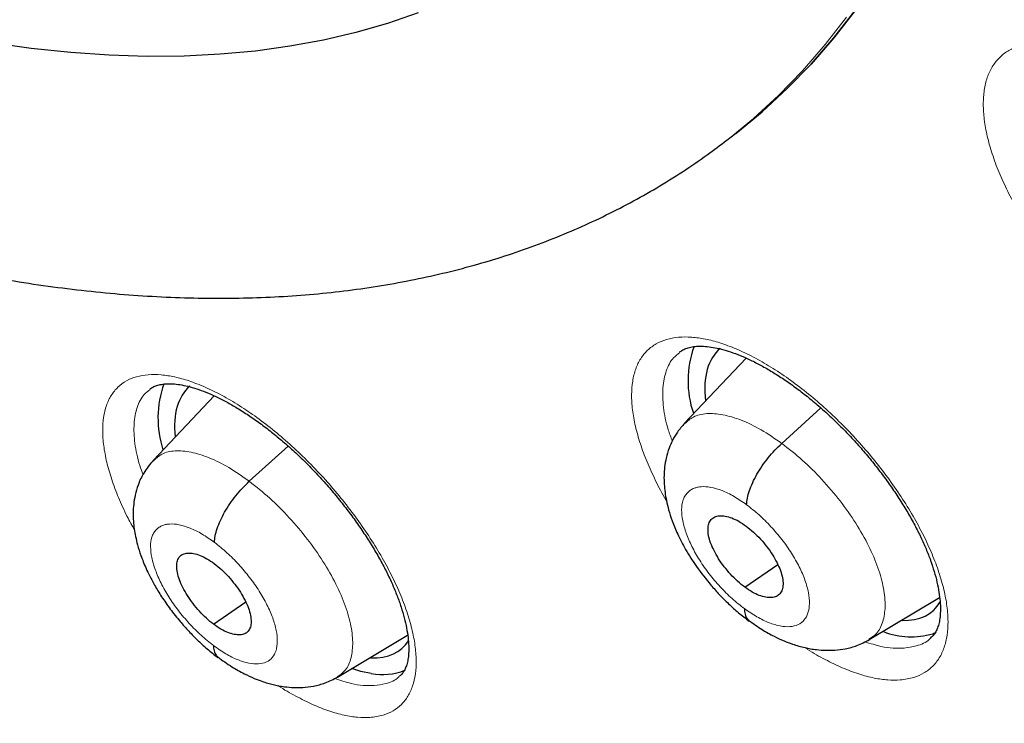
# Model space of a CAD drawing. Header units: millimetres. Extents: x 8 to 1465, y 12 to 1156.
# Tile 99 of 168: x 1213.57 to 1222.37, y 651.43 to 657.72. Entities that reach past the tile are written whole.
import ezdxf

# ---------------------------------------------------------------- set-up
doc = ezdxf.new("R2010")
doc.units = ezdxf.units.MM

msp = doc.modelspace()

# ---------------------------------------------------------------- linework, layer by layer
at = {"color": 7, "linetype": 'Continuous', "lineweight": 30}
for p, q in [((1219.8914, 656.6425), (1219.9681, 656.7016)), ((1220.063, 654.6945), (1219.5127, 654.1121)), ((1215.3067, 654.3569), (1214.7641, 653.7827)), ((1220.3814, 653.9328), (1220.7305, 654.2492)), ((1215.6206, 653.5936), (1215.9681, 653.9084)), ((1220.0516, 652.6471), (1220.3452, 652.8518)), ((1215.3016, 652.3164), (1215.5884, 652.5164)), ((1221.1633, 652.1789), (1221.7927, 652.5553)), ((1216.4088, 651.8446), (1217.0364, 652.2199)), ((1221.7514, 652.2395), (1221.7313, 652.2313))]:
    msp.add_line(p, q, dxfattribs=at)
at = {"color": 7, "linetype": 'Continuous', "lineweight": 30, "flags": 128}
for points in [[(1219.9681, 656.7016), (1219.9694, 656.7026), (1220.2055, 656.8955), (1220.4306, 657.1021), (1220.6444, 657.3221), (1220.8469, 657.5554), (1221.0379, 657.8018)], [(1221.0379, 657.8018), (1220.8469, 657.5554), (1220.6444, 657.3221), (1220.4306, 657.1021), (1220.2055, 656.8955), (1219.9694, 656.7026), (1219.9681, 656.7016)], [(1217.1301, 657.7798), (1216.8565, 657.6855), (1216.5741, 657.6041), (1216.2831, 657.5357), (1215.9837, 657.4803), (1215.6762, 657.4381), (1215.3607, 657.409), (1215.0374, 657.393), (1214.7067, 657.3902), (1214.3686, 657.4005), (1214.0235, 657.4239), (1213.6715, 657.4605), (1213.313, 657.5102), (1212.9481, 657.573), (1212.5771, 657.6488), (1212.2003, 657.7376)], [(1216.7099, 651.8767), (1216.6186, 651.8958), (1216.5381, 651.9201)]]:
    msp.add_lwpolyline(points, dxfattribs=at)
at = {"color": 252, "linetype": 'Continuous', "lineweight": 0, "flags": 128}
for points in [[(1217.1301, 657.7798), (1216.8565, 657.6855), (1216.5741, 657.6041), (1216.2831, 657.5357), (1215.9837, 657.4803), (1215.6762, 657.4381), (1215.3607, 657.409), (1215.0374, 657.393), (1214.7067, 657.3902), (1214.3686, 657.4005), (1214.0235, 657.4239), (1213.6715, 657.4605), (1213.313, 657.5102), (1212.9481, 657.573), (1212.5771, 657.6488), (1212.2003, 657.7376)], [(1220.9605, 657.7418), (1220.7695, 657.4954), (1220.567, 657.2622), (1220.3531, 657.0423), (1220.128, 656.8358), (1219.8921, 656.643)]]:
    msp.add_lwpolyline(points, dxfattribs=at)
at = {"color": 7, "linetype": 'Continuous', "lineweight": 30}
for centre, radius, start, end in [((1220.4372, 654.4917), 0.8942, 159.99254, 198.95492), ((1215.7171, 654.1574), 0.9131, 160.33099, 198.04501), ((1221.5402, 652.8964), 0.692, 248.99753, 286.02848), ((1216.8124, 652.4055), 0.5387, 259.02858, 291.76994)]:
    msp.add_arc(centre, radius, start, end, dxfattribs=at)
for centre, major_axis, ratio, start_param, end_param in [((1220.777, 653.6044), (-0.9427, 1.178), 0.454182, 0.006963, 0.62078), ((1216.0343, 653.2695), (-0.9398, 1.1784), 0.45508, 0.012422, 0.608826), ((1220.777, 653.6044), (-0.9427, 1.178), 0.454182, 2.766698, 3.318568), ((1216.0343, 653.2695), (-0.9398, 1.1784), 0.45508, 2.761493, 3.298469)]:
    msp.add_ellipse(centre, major_axis=major_axis, ratio=ratio, start_param=start_param, end_param=end_param, dxfattribs=at)
for points, knots in [([(1241.6175, 646.2376), (1241.6564, 646.2677), (1241.7325, 646.3267), (1241.8349, 646.4083), (1241.9207, 646.4778), (1241.99, 646.5348), (1242.0442, 646.58), (1242.0894, 646.618), (1242.136, 646.6575), (1242.1952, 646.7083), (1242.2673, 646.771), (1242.3456, 646.8403), (1242.4196, 646.907), (1242.4846, 646.9664), (1242.5458, 647.023), (1242.617, 647.0899), (1242.7001, 647.1694), (1242.7886, 647.2558), (1242.8676, 647.3346), (1242.9391, 647.4072), (1243.0097, 647.4801), (1243.0855, 647.5597), (1243.1617, 647.6413), (1243.2302, 647.7161), (1243.2873, 647.7794), (1243.3391, 647.8376), (1243.3947, 647.9011), (1243.4601, 647.9767), (1243.5398, 648.0708), (1243.627, 648.1761), (1243.7149, 648.285), (1243.8025, 648.3962), (1243.8948, 648.5163), (1243.9945, 648.6497), (1244.0918, 648.7841), (1244.1806, 648.9104), (1244.2607, 649.0273), (1244.3368, 649.1412), (1244.4162, 649.2629), (1244.4947, 649.3867), (1244.5722, 649.5122), (1244.6436, 649.6308), (1244.7101, 649.7443), (1244.7685, 649.8463), (1244.8197, 649.9375), (1244.8684, 650.0259), (1244.9189, 650.1194), (1244.975, 650.2252), (1245.0364, 650.3442), (1245.1011, 650.4728), (1245.1745, 650.6231), (1245.253, 650.7893), (1245.3347, 650.9693), (1245.4102, 651.1422), (1245.4777, 651.3027), (1245.5356, 651.4449), (1245.5862, 651.5729), (1245.6342, 651.6978), (1245.6844, 651.8321), (1245.7346, 651.9706), (1245.7846, 652.1133), (1245.8344, 652.2599), (1245.8869, 652.4201), (1245.9414, 652.593), (1245.9907, 652.7566), (1246.0325, 652.9007), (1246.0651, 653.0162), (1246.0923, 653.1155), (1246.116, 653.204), (1246.1428, 653.306), (1246.1753, 653.4336), (1246.2143, 653.5929), (1246.2552, 653.7676), (1246.2966, 653.9534), (1246.3374, 654.1466), (1246.3754, 654.3372), (1246.4105, 654.5234), (1246.4416, 654.6978), (1246.4693, 654.8619), (1246.4929, 655.0087), (1246.5125, 655.137), (1246.5289, 655.2485), (1246.5458, 655.368), (1246.5652, 655.5114), (1246.5881, 655.6927), (1246.6127, 655.9029), (1246.6405, 656.1652), (1246.669, 656.4725), (1246.6955, 656.8167), (1246.717, 657.1656), (1246.7309, 657.4624), (1246.7396, 657.7051), (1246.7449, 657.8925), (1246.7487, 658.0793), (1246.7511, 658.2581), (1246.7522, 658.4208), (1246.7523, 658.5609), (1246.7518, 658.6775), (1246.7511, 658.7704), (1246.7503, 658.8435), (1246.7494, 658.9116), (1246.7481, 658.99), (1246.7461, 659.0981), (1246.7428, 659.2396), (1246.7376, 659.4168), (1246.7304, 659.6155), (1246.7182, 659.8994), (1246.6989, 660.2556), (1246.6699, 660.6802), (1246.6363, 661.093), (1246.5976, 661.5029), (1246.5527, 661.925), (1246.499, 662.3751), (1246.434, 662.865), (1246.356, 663.396), (1246.2631, 663.9697), (1246.1755, 664.4639), (1246.1014, 664.8554), (1246.0493, 665.1211), (1246.0011, 665.3596), (1245.9573, 665.5701), (1245.918, 665.7551), (1245.8837, 665.9134), (1245.855, 666.0434), (1245.8326, 666.144), (1245.8129, 666.2314), (1245.7919, 666.3237), (1245.7646, 666.4426), (1245.7303, 666.5901), (1245.6885, 666.7667), (1245.6405, 666.9661), (1245.5854, 667.1903), (1245.5227, 667.4397), (1245.452, 667.7148), (1245.3737, 668.0117), (1245.2895, 668.3228), (1245.2013, 668.6404), (1245.1104, 668.9596), (1244.9428, 669.5343), (1244.6863, 670.3706), (1244.3216, 671.4766), (1243.9271, 672.5962), (1243.5031, 673.7287), (1243.0501, 674.8724), (1242.607, 675.9341), (1242.1863, 676.8993), (1241.8, 677.7549), (1241.4147, 678.5812), (1241.032, 679.3776), (1240.6535, 680.1436), (1240.2859, 680.8683), (1239.9307, 681.5524), (1239.5889, 682.1965), (1239.2557, 682.8118), (1238.9297, 683.4026), (1238.6012, 683.9871), (1238.259, 684.5855), (1237.894, 685.2122), (1237.4983, 685.8792), (1237.0701, 686.5869), (1236.6074, 687.336), (1236.1155, 688.1158), (1235.5934, 688.9255), (1235.0402, 689.7647), (1234.4847, 690.5883), (1233.9298, 691.3934), (1233.3785, 692.1771), (1232.8025, 692.9793), (1232.2059, 693.7929), (1231.5312, 694.6938), (1230.7809, 695.6716), (1229.9534, 696.7215), (1229.0936, 697.7834), (1228.2012, 698.8557), (1227.2761, 699.9362), (1226.3393, 700.9997), (1225.3917, 702.0454), (1224.4689, 703.0352), (1223.5729, 703.9705), (1222.7053, 704.8531), (1221.8318, 705.7192), (1221.1169, 706.4098), (1220.5725, 706.9258), (1220.2093, 707.2663), (1219.8705, 707.5805), (1219.5565, 707.8688), (1219.2676, 708.1317), (1219.0039, 708.3697), (1218.7545, 708.593), (1218.5227, 708.7991), (1218.3115, 708.9854), (1218.1353, 709.14), (1217.9941, 709.2633), (1217.8881, 709.3555), (1217.8169, 709.4173), (1217.7577, 709.4685), (1217.6883, 709.5285), (1217.5895, 709.6137), (1217.4652, 709.7205), (1217.3198, 709.8449), (1217.154, 709.986), (1216.9681, 710.1435), (1216.7611, 710.3177), (1216.5285, 710.5121), (1216.2695, 710.7268), (1215.9833, 710.9621), (1215.6793, 711.2097), (1215.3685, 711.4602), (1215.0621, 711.7047), (1214.7656, 711.9391), (1214.4047, 712.2215), (1213.9873, 712.544), (1213.5213, 712.8982), (1213.1212, 713.1977), (1212.7825, 713.448), (1212.5038, 713.6519), (1212.2523, 713.8342), (1212.0447, 713.9834), (1211.8768, 714.1032), (1211.7367, 714.2027), (1211.5978, 714.3008), (1211.4493, 714.4052), (1211.2826, 714.5218), (1211.0913, 714.6546), (1210.8708, 714.8066), (1210.6212, 714.9771), (1210.3473, 715.1622), (1210.0614, 715.3534), (1209.7006, 715.5918), (1209.2789, 715.8662), (1208.8028, 716.1699), (1208.3878, 716.4294), (1208.0321, 716.6481), (1207.7355, 716.828), (1207.4637, 716.9908), (1207.2578, 717.1126), (1207.1104, 717.1991), (1207.0139, 717.2555), (1206.9154, 717.3128), (1206.8489, 717.3513), (1206.813, 717.372)], [0, 0, 0, 0, 0.002052, 0.004014, 0.005893, 0.007516, 0.008532, 0.009341, 0.010265, 0.011423, 0.013108, 0.014936, 0.016573, 0.018011, 0.01928, 0.020687, 0.022912, 0.025129, 0.027009, 0.028616, 0.030343, 0.032261, 0.034338, 0.036195, 0.037573, 0.038789, 0.040257, 0.042018, 0.044071, 0.046798, 0.049274, 0.051499, 0.05432, 0.057339, 0.060405, 0.063207, 0.065614, 0.068007, 0.070542, 0.073398, 0.075867, 0.078458, 0.080815, 0.082894, 0.084729, 0.086388, 0.088264, 0.090389, 0.092766, 0.095385, 0.09803, 0.101622, 0.105085, 0.108417, 0.111498, 0.114171, 0.116404, 0.118642, 0.121114, 0.123822, 0.126242, 0.128885, 0.131754, 0.134847, 0.13809, 0.140388, 0.142394, 0.144109, 0.14554, 0.14697, 0.149371, 0.152099, 0.15511, 0.158234, 0.161454, 0.164768, 0.167685, 0.17062, 0.173292, 0.175655, 0.177711, 0.179458, 0.180995, 0.183425, 0.186291, 0.189594, 0.193333, 0.198564, 0.203836, 0.209111, 0.21439, 0.217156, 0.219923, 0.222691, 0.225389, 0.227763, 0.229793, 0.231477, 0.232816, 0.23381, 0.234636, 0.235756, 0.237192, 0.239291, 0.241831, 0.244771, 0.247748, 0.253855, 0.259749, 0.26543, 0.270901, 0.276535, 0.282582, 0.289044, 0.296108, 0.303609, 0.311545, 0.315302, 0.318706, 0.321746, 0.32442, 0.32673, 0.32878, 0.33042, 0.33165, 0.332581, 0.333723, 0.335131, 0.337061, 0.339269, 0.341756, 0.344521, 0.347629, 0.351027, 0.354715, 0.358589, 0.362471, 0.366357, 0.370246, 0.383394, 0.396583, 0.409813, 0.423086, 0.436404, 0.449736, 0.459915, 0.469731, 0.479185, 0.488278, 0.49701, 0.505381, 0.513037, 0.520366, 0.527367, 0.534041, 0.540541, 0.547341, 0.554472, 0.561936, 0.570111, 0.57865, 0.587552, 0.596816, 0.606443, 0.616432, 0.625262, 0.634356, 0.643714, 0.65332, 0.662971, 0.675588, 0.688185, 0.700759, 0.714208, 0.727633, 0.741034, 0.754412, 0.767769, 0.779651, 0.791517, 0.803367, 0.815201, 0.820392, 0.825248, 0.829764, 0.833941, 0.837777, 0.841273, 0.844429, 0.847681, 0.850469, 0.852793, 0.854654, 0.856051, 0.856983, 0.857467, 0.858384, 0.859722, 0.86136, 0.863281, 0.865443, 0.867878, 0.870587, 0.873569, 0.877, 0.880735, 0.884773, 0.888891, 0.892878, 0.896734, 0.90046, 0.90695, 0.912999, 0.918607, 0.922524, 0.92618, 0.929452, 0.932306, 0.934254, 0.93598, 0.93775, 0.93965, 0.941751, 0.944229, 0.947085, 0.95032, 0.953933, 0.957736, 0.961442, 0.967971, 0.97416, 0.980006, 0.984167, 0.988058, 0.991605, 0.994806, 0.996131, 0.997387, 0.998591, 1, 1, 1, 1]), ([(1198.5489, 709.9966), (1198.6382, 709.9449), (1198.8971, 709.7948), (1199.3269, 709.5401), (1199.8386, 709.2298), (1200.3516, 708.9113), (1200.8659, 708.5848), (1201.3813, 708.2502), (1201.8976, 707.9077), (1202.4147, 707.5574), (1202.9325, 707.1994), (1203.4509, 706.8337), (1203.9697, 706.4604), (1204.4887, 706.0797), (1205.008, 705.6916), (1205.5272, 705.2963), (1206.0462, 704.8938), (1206.5651, 704.4842), (1207.0835, 704.0676), (1207.6014, 703.6442), (1208.1186, 703.214), (1208.635, 702.7773), (1209.1505, 702.3339), (1209.6649, 701.8842), (1210.1781, 701.4281), (1210.69, 700.9659), (1211.2004, 700.4976), (1211.7093, 700.0234), (1212.2163, 699.5433), (1212.7216, 699.0575), (1213.2248, 698.5662), (1213.7259, 698.0694), (1214.2247, 697.5672), (1214.7212, 697.0599), (1215.2152, 696.5475), (1215.7065, 696.0302), (1216.1951, 695.508), (1216.6808, 694.9812), (1217.1634, 694.4498), (1217.643, 693.9141), (1218.1192, 693.3741), (1218.5921, 692.8299), (1219.0615, 692.2818), (1219.5273, 691.7298), (1219.9893, 691.1741), (1220.4474, 690.6149), (1220.9016, 690.0522), (1221.3517, 689.4863), (1221.7975, 688.9172), (1222.2391, 688.3451), (1222.6762, 687.7702), (1223.1087, 687.1927), (1223.5366, 686.6125), (1223.9597, 686.03), (1224.3779, 685.4453), (1224.7912, 684.8584), (1225.1993, 684.2696), (1225.6023, 683.679), (1226, 683.0868), (1226.3922, 682.4931), (1226.779, 681.8981), (1227.1601, 681.3019), (1227.5356, 680.7046), (1227.9052, 680.1065), (1228.269, 679.5077), (1228.6268, 678.9082), (1228.9785, 678.3084), (1229.3241, 677.7084), (1229.6634, 677.1082), (1229.9963, 676.5081), (1230.3229, 675.9082), (1230.6429, 675.3086), (1230.9564, 674.7096), (1231.2632, 674.1113), (1231.5633, 673.5137), (1231.8565, 672.9172), (1232.1429, 672.3218), (1232.4223, 671.7277), (1232.6947, 671.135), (1232.9599, 670.544), (1233.218, 669.9547), (1233.4689, 669.3673), (1233.7125, 668.7819), (1233.9487, 668.1988), (1234.1775, 667.6181), (1234.3989, 667.0398), (1234.6127, 666.4642), (1234.8189, 665.8915), (1235.0176, 665.3217), (1235.2085, 664.755), (1235.3917, 664.1916), (1235.5672, 663.6316), (1235.7349, 663.0751), (1235.8947, 662.5224), (1236.0466, 661.9735), (1236.1907, 661.4286), (1236.3267, 660.8878), (1236.4548, 660.3513), (1236.5749, 659.8192), (1236.687, 659.2916), (1236.791, 658.7688), (1236.887, 658.2507), (1236.9749, 657.7377), (1237.0546, 657.2297), (1237.1262, 656.727), (1237.1898, 656.2296), (1237.2451, 655.7377), (1237.2924, 655.2514), (1237.3314, 654.7708), (1237.3624, 654.2961), (1237.3852, 653.8274), (1237.3998, 653.3648), (1237.4063, 652.9084), (1237.4047, 652.4583), (1237.395, 652.0146), (1237.3771, 651.5775), (1237.3512, 651.1471), (1237.3172, 650.7234), (1237.2751, 650.3066), (1237.225, 649.8967), (1237.1669, 649.4938), (1237.1008, 649.0981), (1237.0267, 648.7096), (1236.9447, 648.3284), (1236.8547, 647.9545), (1236.7568, 647.5882), (1236.6511, 647.2293), (1236.5374, 646.8781), (1236.416, 646.5345), (1236.2867, 646.1987), (1236.1496, 645.8707), (1236.0047, 645.5506), (1235.8521, 645.2383), (1235.6917, 644.9341), (1235.5236, 644.638), (1235.3478, 644.3499), (1235.1643, 644.0701), (1234.9731, 643.7986), (1234.7743, 643.5354), (1234.5679, 643.2806), (1234.3538, 643.0343), (1234.1323, 642.7965), (1233.903, 642.5676), (1233.6818, 642.3603), (1233.5335, 642.2334), (1233.4669, 642.1765)], [0, 0, 0, 0, 0.0036913, 0.0107004, 0.0177102, 0.0247207, 0.0317319, 0.0387439, 0.0457565, 0.0527698, 0.0597838, 0.0667984, 0.0738136, 0.0808294, 0.0878457, 0.0948627, 0.1018801, 0.1088981, 0.1159165, 0.1229355, 0.1299548, 0.1369746, 0.1439949, 0.1510155, 0.1580365, 0.1650578, 0.1720795, 0.1791015, 0.1861238, 0.1931464, 0.2001693, 0.2071924, 0.2142158, 0.2212394, 0.2282632, 0.2352871, 0.2423113, 0.2493356, 0.2563601, 0.2633846, 0.2704093, 0.2774341, 0.284459, 0.2914839, 0.2985089, 0.3055339, 0.312559, 0.319584, 0.3266091, 0.3336341, 0.3406591, 0.347684, 0.3547089, 0.3617337, 0.3687584, 0.3757829, 0.3828074, 0.3898317, 0.3968558, 0.4038798, 0.4109036, 0.4179271, 0.4249505, 0.4319736, 0.4389965, 0.4460191, 0.4530414, 0.4600634, 0.4670851, 0.4741064, 0.4811274, 0.488148, 0.4951682, 0.502188, 0.5092073, 0.5162263, 0.5232447, 0.5302626, 0.5372801, 0.544297, 0.5513133, 0.5583291, 0.5653443, 0.5723589, 0.5793728, 0.5863861, 0.5933987, 0.6004106, 0.6074218, 0.6144322, 0.6214419, 0.6284509, 0.635459, 0.6424664, 0.6494729, 0.6564786, 0.6634835, 0.6704876, 0.6774908, 0.6844933, 0.6914948, 0.6984956, 0.7054956, 0.7124949, 0.7194934, 0.7264912, 0.7334884, 0.740485, 0.7474812, 0.754477, 0.7614725, 0.7684679, 0.7754632, 0.7824586, 0.7894544, 0.7964506, 0.8034476, 0.8104456, 0.817445, 0.824446, 0.8314489, 0.8384544, 0.8454626, 0.8524742, 0.8594896, 0.8665094, 0.8735342, 0.8805645, 0.8876009, 0.8946441, 0.9016946, 0.9087531, 0.9158201, 0.922896, 0.9299813, 0.9370763, 0.9441811, 0.9512958, 0.9584201, 0.9655537, 0.972696, 0.9798463, 0.9870035, 0.9941665, 1, 1, 1, 1]), ([(1204.6218, 659.3311), (1204.7427, 659.249), (1204.9947, 659.0778), (1205.3774, 658.8273), (1205.7698, 658.5774), (1206.1616, 658.3357), (1206.5527, 658.1022), (1206.943, 657.8769), (1207.3323, 657.6599), (1207.7204, 657.4515), (1208.1072, 657.2517), (1208.4926, 657.0606), (1208.8763, 656.8783), (1209.2583, 656.705), (1209.6384, 656.5408), (1210.0164, 656.3856), (1210.3923, 656.2398), (1210.7657, 656.1033), (1211.1367, 655.9764), (1211.505, 655.859), (1211.8705, 655.7512), (1212.233, 655.6533), (1212.5922, 655.5653), (1212.9481, 655.4873), (1213.3005, 655.4193), (1213.649, 655.3615), (1213.9936, 655.314), (1214.334, 655.2768), (1214.6699, 655.2499), (1215.0012, 655.2335), (1215.3276, 655.2275), (1215.6489, 655.232), (1215.9648, 655.2469), (1216.275, 655.2723), (1216.5795, 655.308), (1216.8779, 655.354), (1217.17, 655.4103), (1217.4557, 655.4766), (1217.7348, 655.553), (1218.0071, 655.6393), (1218.2726, 655.7354), (1218.531, 655.8411), (1218.7825, 655.9564), (1219.0267, 656.081), (1219.2639, 656.2148), (1219.4935, 656.3581), (1219.7034, 656.5004), (1219.8332, 656.5992), (1219.8917, 656.6438)], [0, 0, 0, 0, 0.020417, 0.042557, 0.06471, 0.086875, 0.109054, 0.131247, 0.153454, 0.175675, 0.197911, 0.220162, 0.242427, 0.264707, 0.287001, 0.309309, 0.331629, 0.353961, 0.376302, 0.398651, 0.421006, 0.443362, 0.465714, 0.488059, 0.51039, 0.532701, 0.554984, 0.577232, 0.599436, 0.621585, 0.643671, 0.665683, 0.68761, 0.709444, 0.731175, 0.752796, 0.7743, 0.795685, 0.816947, 0.838088, 0.859109, 0.880018, 0.900821, 0.921529, 0.942154, 0.962709, 0.98321, 1, 1, 1, 1]), ([(1219.4661, 654.7472), (1219.4758, 654.7543), (1219.4951, 654.7685), (1219.5327, 654.7842), (1219.5785, 654.7959), (1219.633, 654.8018), (1219.6965, 654.8007), (1219.7664, 654.7921), (1219.842, 654.7758), (1219.9233, 654.7515), (1220.0098, 654.7192), (1220.1014, 654.6785), (1220.1975, 654.6294), (1220.2972, 654.572), (1220.3994, 654.5067), (1220.503, 654.4339), (1220.6071, 654.3542), (1220.7105, 654.2682), (1220.8122, 654.177), (1220.9114, 654.081), (1221.0082, 653.9805), (1221.1024, 653.8755), (1221.1935, 653.7667), (1221.2806, 653.655), (1221.3627, 653.5415), (1221.4389, 653.4275), (1221.5086, 653.3141), (1221.571, 653.2027), (1221.6257, 653.0942), (1221.6728, 652.9888), (1221.7126, 652.8863), (1221.7452, 652.7869), (1221.7704, 652.692), (1221.7879, 652.6028), (1221.798, 652.5207), (1221.8009, 652.4469), (1221.7973, 652.3825), (1221.7883, 652.3279), (1221.7749, 652.2836), (1221.7573, 652.2464), (1221.7361, 652.2151), (1221.7178, 652.199), (1221.7084, 652.1907)], [0, 0, 0, 0, 0.026807, 0.0532644, 0.0778806, 0.1040637, 0.129064, 0.153462, 0.1775472, 0.2012824, 0.2252214, 0.2495198, 0.2741476, 0.2990478, 0.3241487, 0.3493732, 0.374646, 0.3998854, 0.4250257, 0.4498976, 0.4748614, 0.5000825, 0.5255038, 0.5510514, 0.5766334, 0.6021273, 0.6274386, 0.652483, 0.677186, 0.7015247, 0.7260939, 0.7508686, 0.7757432, 0.8005671, 0.8251967, 0.8495265, 0.8735047, 0.897177, 0.9207625, 0.944817, 0.9717076, 1, 1, 1, 1]), ([(1214.7311, 654.4167), (1214.7398, 654.4232), (1214.7571, 654.4361), (1214.7919, 654.4505), (1214.8352, 654.4613), (1214.8873, 654.4664), (1214.9486, 654.4648), (1215.0164, 654.4558), (1215.0901, 654.4391), (1215.1696, 654.4144), (1215.2544, 654.3817), (1215.3445, 654.3407), (1215.4392, 654.2913), (1215.5375, 654.2335), (1215.6386, 654.1679), (1215.7412, 654.0948), (1215.8444, 654.0147), (1215.9472, 653.9285), (1216.0483, 653.8369), (1216.1471, 653.7406), (1216.2435, 653.64), (1216.3376, 653.5349), (1216.4286, 653.4259), (1216.5158, 653.3141), (1216.5981, 653.2004), (1216.6749, 653.0862), (1216.7452, 652.9727), (1216.8084, 652.861), (1216.864, 652.7524), (1216.912, 652.6469), (1216.9528, 652.5445), (1216.9866, 652.4452), (1217.0129, 652.3503), (1217.0317, 652.2611), (1217.0431, 652.179), (1217.0473, 652.1053), (1217.0451, 652.041), (1217.0373, 651.9867), (1217.0253, 651.9431), (1217.0096, 651.9068), (1216.9892, 651.877), (1216.9743, 651.8592), (1216.9629, 651.8518), (1216.9622, 651.8513)], [0, 0, 0, 0, 0.0262473, 0.0526863, 0.0771892, 0.1032624, 0.1281153, 0.1523757, 0.1763498, 0.1999821, 0.2238089, 0.2480142, 0.272565, 0.2974021, 0.3224515, 0.3476341, 0.372874, 0.3980856, 0.4232079, 0.4480626, 0.4729753, 0.4981514, 0.5235354, 0.5490549, 0.5746224, 0.6001121, 0.6254289, 0.6504863, 0.6752082, 0.6995242, 0.7240569, 0.7487992, 0.773646, 0.7984456, 0.8230479, 0.8473383, 0.8712505, 0.8948084, 0.9181945, 0.9418327, 0.9681844, 0.9979091, 1, 1, 1, 1]), ([(1219.5119, 654.1117), (1219.49, 654.0863), (1219.4489, 654.0388), (1219.4047, 653.9627), (1219.3704, 653.8847), (1219.3467, 653.8045), (1219.3284, 653.6967), (1219.3261, 653.5695), (1219.3439, 653.4425), (1219.3704, 653.3341), (1219.4024, 653.2349), (1219.4514, 653.1164), (1219.5227, 652.9787), (1219.6215, 652.8244), (1219.7258, 652.6898), (1219.8237, 652.5804), (1219.9063, 652.4974), (1219.9958, 652.4166), (1220.058, 652.3695), (1220.0899, 652.3454)], [0, 0, 0, 0, 0.04997, 0.09366, 0.131149, 0.177099, 0.219011, 0.297823, 0.375546, 0.419058, 0.472594, 0.535974, 0.609058, 0.691929, 0.784635, 0.834715, 0.887245, 0.942283, 1, 1, 1, 1]), ([(1220.067, 653.3844), (1220.0685, 653.4036), (1220.0716, 653.4419), (1220.0909, 653.5095), (1220.1197, 653.5814), (1220.1583, 653.6562), (1220.2054, 653.7314), (1220.2596, 653.8042), (1220.3188, 653.8732), (1220.3605, 653.9129), (1220.3814, 653.9328)], [0, 0, 0, 0, 0.125172, 0.250287, 0.375363, 0.500219, 0.624895, 0.749744, 0.874807, 1, 1, 1, 1]), ([(1214.7633, 653.7823), (1214.7325, 653.7452), (1214.6765, 653.6777), (1214.6268, 653.5687), (1214.599, 653.4739), (1214.5816, 653.365), (1214.5806, 653.2414), (1214.598, 653.1199), (1214.6223, 653.0188), (1214.652, 652.9245), (1214.6984, 652.8088), (1214.7583, 652.6898), (1214.8285, 652.5731), (1214.9037, 652.4637), (1214.9849, 652.3598), (1215.069, 652.2638), (1215.1532, 652.1775), (1215.2446, 652.0933), (1215.3082, 652.0443), (1215.3408, 652.0192)], [0, 0, 0, 0, 0.071864, 0.130706, 0.177795, 0.220495, 0.298713, 0.371216, 0.411495, 0.462971, 0.525428, 0.598659, 0.653503, 0.713176, 0.777655, 0.829156, 0.883327, 0.940216, 1, 1, 1, 1]), ([(1215.3093, 653.0477), (1215.3107, 653.0667), (1215.3134, 653.1047), (1215.3322, 653.1719), (1215.3605, 653.2434), (1215.3986, 653.3178), (1215.4453, 653.3927), (1215.4992, 653.4653), (1215.5581, 653.5341), (1215.5998, 653.5737), (1215.6206, 653.5936)], [0, 0, 0, 0, 0.125605, 0.25085, 0.375838, 0.500481, 0.624908, 0.749565, 0.874591, 1, 1, 1, 1]), ([(1220.0516, 652.6471), (1220.0297, 652.6643), (1219.9858, 652.6986), (1219.9231, 652.7621), (1219.8658, 652.8305), (1219.8154, 652.9023), (1219.7739, 652.9747), (1219.7431, 653.045), (1219.7251, 653.1103), (1219.7199, 653.1682), (1219.7272, 653.2169), (1219.7473, 653.2543), (1219.78, 653.2779), (1219.8232, 653.288), (1219.875, 653.2848), (1219.9335, 653.2681), (1219.9969, 653.239), (1220.0409, 653.2087), (1220.0629, 653.1935)], [0, 0, 0, 0, 0.062619, 0.125102, 0.187764, 0.250499, 0.313065, 0.375356, 0.437618, 0.500013, 0.562405, 0.624657, 0.686941, 0.749504, 0.812239, 0.874902, 0.937385, 1, 1, 1, 1]), ([(1220.0629, 653.1935), (1220.0849, 653.1764), (1220.1287, 653.1421), (1220.1914, 653.0786), (1220.2488, 653.0102), (1220.2991, 652.9383), (1220.3407, 652.866), (1220.3714, 652.7957), (1220.3894, 652.7304), (1220.3946, 652.6724), (1220.3872, 652.6237), (1220.3672, 652.5863), (1220.3345, 652.5627), (1220.2912, 652.5526), (1220.2395, 652.5558), (1220.181, 652.5725), (1220.1176, 652.6017), (1220.0737, 652.632), (1220.0516, 652.6471)], [0, 0, 0, 0, 0.062618, 0.125102, 0.187763, 0.250498, 0.313064, 0.375356, 0.437617, 0.500013, 0.562404, 0.624657, 0.686941, 0.749503, 0.812239, 0.874901, 0.937384, 1, 1, 1, 1]), ([(1215.3016, 652.3164), (1215.2797, 652.3337), (1215.2362, 652.3683), (1215.1739, 652.4321), (1215.1167, 652.5007), (1215.0664, 652.5725), (1215.0248, 652.6448), (1214.9938, 652.715), (1214.9754, 652.7799), (1214.9697, 652.8375), (1214.9765, 652.8857), (1214.9958, 652.9225), (1215.0278, 652.9456), (1215.0703, 652.955), (1215.1213, 652.9512), (1215.1791, 652.9339), (1215.2418, 652.9043), (1215.2854, 652.8737), (1215.3072, 652.8584)], [0, 0, 0, 0, 0.062618, 0.125098, 0.187756, 0.25049, 0.313058, 0.375353, 0.437617, 0.500013, 0.562406, 0.62466, 0.686948, 0.749512, 0.812247, 0.874906, 0.937385, 1, 1, 1, 1]), ([(1215.3072, 652.8584), (1215.329, 652.8411), (1215.3726, 652.8065), (1215.435, 652.7427), (1215.4922, 652.6742), (1215.5424, 652.6023), (1215.584, 652.53), (1215.6151, 652.4599), (1215.6334, 652.3949), (1215.6391, 652.3373), (1215.6323, 652.2891), (1215.6129, 652.2523), (1215.5809, 652.2292), (1215.5385, 652.2197), (1215.4874, 652.2236), (1215.4297, 652.2408), (1215.367, 652.2705), (1215.3234, 652.3011), (1215.3016, 652.3164)], [0, 0, 0, 0, 0.062618, 0.125098, 0.187755, 0.250489, 0.313057, 0.375352, 0.437616, 0.500013, 0.562405, 0.62466, 0.686947, 0.749512, 0.812247, 0.874906, 0.937385, 1, 1, 1, 1]), ([(1220.0479, 652.4565), (1220.0488, 652.4392), (1220.0507, 652.4048), (1220.0656, 652.3707), (1220.0817, 652.3576), (1220.088, 652.3525)], [0, 0, 0, 0, 0.3773222, 0.7540256, 1, 1, 1, 1]), ([(1220.0869, 652.3511), (1220.1265, 652.3228), (1220.2004, 652.27), (1220.3069, 652.2109), (1220.3969, 652.1691), (1220.4709, 652.1409), (1220.5329, 652.1214), (1220.587, 652.1075), (1220.6397, 652.0968), (1220.7026, 652.0877), (1220.7753, 652.0826), (1220.8613, 652.0844), (1220.9553, 652.0969), (1221.0611, 652.1249), (1221.1285, 652.1604), (1221.1646, 652.1795)], [0, 0, 0, 0, 0.115947, 0.216691, 0.301499, 0.369518, 0.423758, 0.47231, 0.515459, 0.561939, 0.632316, 0.701879, 0.786213, 0.885557, 1, 1, 1, 1]), ([(1215.2997, 652.1273), (1215.3008, 652.1102), (1215.303, 652.0761), (1215.3191, 652.0415), (1215.3362, 652.0282), (1215.3435, 652.0225)], [0, 0, 0, 0, 0.365457, 0.731146, 1, 1, 1, 1]), ([(1215.3381, 652.0248), (1215.3801, 651.9944), (1215.4579, 651.9381), (1215.5681, 651.8767), (1215.6576, 651.8352), (1215.7275, 651.8086), (1215.7843, 651.7904), (1215.834, 651.7772), (1215.8843, 651.7664), (1215.9462, 651.7566), (1216.0188, 651.7506), (1216.1051, 651.7514), (1216.1996, 651.7631), (1216.306, 651.7905), (1216.3738, 651.826), (1216.4101, 651.8451)], [0, 0, 0, 0, 0.124278, 0.229623, 0.315008, 0.379337, 0.427392, 0.471835, 0.513217, 0.559544, 0.630068, 0.699935, 0.784746, 0.884737, 1, 1, 1, 1])]:
    msp.add_open_spline(points, degree=3, knots=knots, dxfattribs=at)
at = {"color": 252, "linetype": 'Continuous', "lineweight": 0}
for points, knots in [([(1205.8682, 717.2806), (1206.8572, 716.6867), (1208.8351, 715.4989), (1211.8419, 713.3923), (1214.8483, 711.068), (1217.8351, 708.5199), (1220.7778, 705.7746), (1223.6536, 702.8517), (1226.44, 699.7745), (1229.1152, 696.5672), (1231.6582, 693.2547), (1234.0491, 689.8631), (1236.2692, 686.4189), (1238.301, 682.9491), (1240.1288, 679.4807), (1241.7382, 676.0411), (1243.1165, 672.6571), (1244.253, 669.3551), (1245.1388, 666.1612), (1245.767, 663.1002), (1246.1326, 660.1962), (1246.2328, 657.4719), (1246.0668, 654.9484), (1245.6355, 652.6463), (1244.9445, 650.5807), (1243.9904, 648.7787), (1242.892, 647.3177), (1242.0041, 646.5956), (1241.6094, 646.2747)], [0, 0, 0, 0, 0.038759, 0.077519, 0.116278, 0.155037, 0.193797, 0.232556, 0.271315, 0.310075, 0.348834, 0.387593, 0.426353, 0.465112, 0.503871, 0.542631, 0.58139, 0.620149, 0.658909, 0.697668, 0.736427, 0.775187, 0.813946, 0.852705, 0.891465, 0.930224, 0.968983, 1, 1, 1, 1]), ([(1224.5858, 654.4355), (1224.6292, 654.4418), (1224.7099, 654.4537), (1224.8078, 654.4995), (1224.8864, 654.5598), (1224.9489, 654.6382), (1224.9941, 654.7336), (1225.0219, 654.8444), (1225.0321, 654.9693), (1225.0239, 655.1072), (1224.998, 655.2557), (1224.9548, 655.4132), (1224.8941, 655.5779), (1224.8175, 655.7475), (1224.7257, 655.92), (1224.6194, 656.0932), (1224.5004, 656.2648), (1224.3703, 656.4329), (1224.2302, 656.595), (1224.0823, 656.7494), (1223.9284, 656.8941), (1223.7704, 657.0268), (1223.6102, 657.1464), (1223.45, 657.2513), (1223.2918, 657.3396), (1223.1375, 657.4108), (1222.9921, 657.4628), (1222.8573, 657.4959), (1222.731, 657.5119), (1222.6126, 657.5094), (1222.5041, 657.4877), (1222.4094, 657.4471), (1222.3302, 657.3874), (1222.2668, 657.3101), (1222.2202, 657.2161), (1222.1914, 657.106), (1222.1803, 656.9818), (1222.1869, 656.845), (1222.2119, 656.697), (1222.2542, 656.5399), (1222.3132, 656.3757), (1222.3897, 656.2063), (1222.4614, 656.0668), (1222.5123, 655.9845), (1222.5275, 655.9599)], [0, 0, 0, 0, 0.028047, 0.052129, 0.076288, 0.10037, 0.124438, 0.148582, 0.172649, 0.196715, 0.220859, 0.244925, 0.269005, 0.293162, 0.317243, 0.341345, 0.365525, 0.389627, 0.413751, 0.437951, 0.462075, 0.486209, 0.510421, 0.534555, 0.558684, 0.582891, 0.607021, 0.629666, 0.652311, 0.676383, 0.700532, 0.724605, 0.748678, 0.772827, 0.7969, 0.820966, 0.845108, 0.869173, 0.893243, 0.917389, 0.941458, 0.965545, 0.989708, 1, 1, 1, 1]), ([(1221.4398, 651.8188), (1221.4816, 651.8245), (1221.5601, 651.8352), (1221.6553, 651.8787), (1221.7321, 651.9372), (1221.7926, 652.0136), (1221.836, 652.1072), (1221.8621, 652.2162), (1221.8707, 652.3394), (1221.8609, 652.4757), (1221.8336, 652.6229), (1221.7892, 652.7791), (1221.7274, 652.9428), (1221.6497, 653.1116), (1221.5571, 653.2834), (1221.4502, 653.4561), (1221.3308, 653.6275), (1221.2004, 653.7955), (1221.0603, 653.9578), (1220.9126, 654.1124), (1220.7591, 654.2576), (1220.6017, 654.391), (1220.4424, 654.5114), (1220.2833, 654.6172), (1220.1263, 654.7066), (1219.9735, 654.7791), (1219.8298, 654.8325), (1219.6967, 654.867), (1219.5722, 654.8846), (1219.4556, 654.8839), (1219.349, 654.864), (1219.2561, 654.8252), (1219.1788, 654.7674), (1219.1173, 654.692), (1219.0724, 654.5998), (1219.0454, 654.4915), (1219.0359, 654.369), (1219.0441, 654.2338), (1219.0704, 654.0871), (1219.1141, 653.9313), (1219.1741, 653.7682), (1219.2522, 653.5996), (1219.3118, 653.4823), (1219.3489, 653.422), (1219.3506, 653.4191)], [0, 0, 0, 0, 0.027814, 0.052114, 0.076491, 0.100791, 0.12509, 0.149465, 0.173764, 0.198075, 0.222463, 0.246775, 0.271108, 0.295519, 0.319852, 0.344207, 0.36864, 0.392995, 0.417362, 0.441806, 0.466173, 0.490536, 0.514977, 0.539341, 0.563687, 0.588111, 0.612457, 0.635274, 0.658091, 0.682389, 0.706765, 0.731063, 0.755361, 0.779737, 0.804035, 0.828335, 0.852714, 0.877015, 0.901332, 0.925727, 0.950045, 0.974385, 0.998803, 1, 1, 1, 1]), ([(1219.4022, 653.9537), (1219.3895, 653.9877), (1219.35, 654.0942), (1219.3198, 654.2568), (1219.3125, 654.4349), (1219.3439, 654.5837), (1219.3963, 654.6889), (1219.4501, 654.7293), (1219.4696, 654.744)], [0, 0, 0, 0, 0.093257, 0.292045, 0.490681, 0.689316, 0.887919, 1, 1, 1, 1]), ([(1216.699, 651.484), (1216.7393, 651.489), (1216.8155, 651.4985), (1216.9081, 651.5398), (1216.983, 651.5965), (1217.0419, 651.6712), (1217.0837, 651.7632), (1217.1083, 651.8708), (1217.1155, 651.9927), (1217.1046, 652.1278), (1217.0764, 652.274), (1217.031, 652.4296), (1216.9686, 652.5927), (1216.8905, 652.7611), (1216.7976, 652.9328), (1216.6906, 653.1055), (1216.5714, 653.2771), (1216.4414, 653.4455), (1216.3019, 653.6084), (1216.155, 653.7638), (1216.0026, 653.9098), (1215.8464, 654.0442), (1215.6886, 654.1657), (1215.5311, 654.2729), (1215.3759, 654.3637), (1215.225, 654.4377), (1215.0832, 654.4927), (1214.9522, 654.5288), (1214.8297, 654.5481), (1214.715, 654.5492), (1214.6103, 654.5311), (1214.5193, 654.4942), (1214.4437, 654.4382), (1214.3839, 654.3644), (1214.3407, 654.2739), (1214.3151, 654.1671), (1214.307, 654.0459), (1214.3163, 653.9118), (1214.3437, 653.7661), (1214.388, 653.6111), (1214.4494, 653.4485), (1214.5184, 653.2957), (1214.573, 653.1967), (1214.596, 653.1549)], [0, 0, 0, 0, 0.027522, 0.052021, 0.076597, 0.101096, 0.125606, 0.150194, 0.174705, 0.199237, 0.223848, 0.24838, 0.272935, 0.297568, 0.322123, 0.34669, 0.371336, 0.395904, 0.420469, 0.445112, 0.469677, 0.494226, 0.518853, 0.543402, 0.567927, 0.592531, 0.617056, 0.64001, 0.662963, 0.687468, 0.712051, 0.736557, 0.761061, 0.785644, 0.810149, 0.834665, 0.85926, 0.883777, 0.908317, 0.932935, 0.957475, 0.982035, 1, 1, 1, 1]), ([(1214.6705, 653.6538), (1214.6604, 653.6808), (1214.6232, 653.7799), (1214.5937, 653.9348), (1214.5843, 654.1112), (1214.6136, 654.2577), (1214.6636, 654.3606), (1214.7158, 654.3996), (1214.7344, 654.4135)], [0, 0, 0, 0, 0.0759727, 0.2789865, 0.4817958, 0.6846039, 0.8872978, 1, 1, 1, 1]), ([(1219.5147, 654.1096), (1219.5384, 654.1313), (1219.5897, 654.1784), (1219.7065, 654.2043), (1219.8518, 654.1949), (1220.0173, 654.1452), (1220.1959, 654.061), (1220.3195, 653.9756), (1220.3814, 653.9328)], [0, 0, 0, 0, 0.14546, 0.316297, 0.487155, 0.658077, 0.828927, 1, 1, 1, 1]), ([(1220.3814, 653.9328), (1220.4431, 653.8848), (1220.5664, 653.7889), (1220.7432, 653.6121), (1220.9054, 653.421), (1221.0473, 653.2196), (1221.1626, 653.0164), (1221.2472, 652.819), (1221.2965, 652.6358), (1221.3111, 652.4725), (1221.2897, 652.3361), (1221.2413, 652.2346), (1221.185, 652.1981), (1221.1604, 652.1823)], [0, 0, 0, 0, 0.092997, 0.185868, 0.278779, 0.371658, 0.464525, 0.557314, 0.650055, 0.742919, 0.83578, 0.928515, 1, 1, 1, 1]), ([(1214.7662, 653.7801), (1214.789, 653.8011), (1214.8389, 653.847), (1214.9534, 653.8712), (1215.0965, 653.8601), (1215.2599, 653.8088), (1215.4367, 653.7231), (1215.5593, 653.6368), (1215.6206, 653.5936)], [0, 0, 0, 0, 0.144411, 0.315458, 0.486525, 0.657656, 0.828714, 1, 1, 1, 1]), ([(1215.6206, 653.5936), (1215.6819, 653.5452), (1215.8044, 653.4485), (1215.9802, 653.2709), (1216.1419, 653.0793), (1216.2837, 652.8779), (1216.3992, 652.6749), (1216.4845, 652.4781), (1216.5349, 652.2958), (1216.5508, 652.1337), (1216.5312, 651.9986), (1216.4846, 651.8987), (1216.4297, 651.8633), (1216.4059, 651.8479)], [0, 0, 0, 0, 0.093051, 0.185974, 0.278938, 0.371869, 0.464789, 0.557631, 0.650425, 0.743342, 0.836255, 0.929044, 1, 1, 1, 1]), ([(1220.0479, 652.4565), (1220.0104, 652.4855), (1219.9357, 652.5435), (1219.8287, 652.6508), (1219.7307, 652.7665), (1219.645, 652.8882), (1219.5754, 653.0111), (1219.5246, 653.1305), (1219.4934, 653.2423), (1219.4825, 653.3428), (1219.4921, 653.415), (1219.5091, 653.4524), (1219.519, 653.4679), (1219.5234, 653.4742), (1219.5282, 653.4802), (1219.532, 653.4844), (1219.5379, 653.4911), (1219.5502, 653.5039), (1219.5732, 653.521), (1219.6028, 653.5346), (1219.6322, 653.5422), (1219.677, 653.548), (1219.7459, 653.5435), (1219.846, 653.5138), (1219.9544, 653.4628), (1220.0294, 653.4106), (1220.067, 653.3844)], [0, 0, 0, 0, 0.062594, 0.124975, 0.187333, 0.249626, 0.311862, 0.374267, 0.436881, 0.499529, 0.562173, 0.597215, 0.604098, 0.610978, 0.617857, 0.624733, 0.626526, 0.642237, 0.673451, 0.704738, 0.728652, 0.749879, 0.81238, 0.874899, 0.937373, 1, 1, 1, 1]), ([(1220.067, 653.3844), (1220.1043, 653.3552), (1220.179, 653.2968), (1220.2863, 653.19), (1220.3848, 653.0741), (1220.4706, 652.952), (1220.5407, 652.8287), (1220.5921, 652.7089), (1220.6231, 652.5973), (1220.6322, 652.498), (1220.6193, 652.415), (1220.5848, 652.3513), (1220.53, 652.3096), (1220.4571, 652.2914), (1220.3688, 652.2973), (1220.2685, 652.3275), (1220.1601, 652.3793), (1220.0853, 652.4307), (1220.0479, 652.4565)], [0, 0, 0, 0, 0.062499, 0.125001, 0.187498, 0.249998, 0.312497, 0.374998, 0.437497, 0.499998, 0.562497, 0.624996, 0.687498, 0.749999, 0.812501, 0.874999, 0.937501, 1, 1, 1, 1]), ([(1215.2997, 652.1273), (1215.2625, 652.1566), (1215.1883, 652.215), (1215.0819, 652.3228), (1214.9842, 652.4388), (1214.8986, 652.5606), (1214.8289, 652.6835), (1214.7778, 652.8025), (1214.746, 652.9137), (1214.7342, 653.0135), (1214.743, 653.085), (1214.7593, 653.122), (1214.7689, 653.1372), (1214.7733, 653.1434), (1214.7778, 653.1493), (1214.7815, 653.1534), (1214.7873, 653.1599), (1214.7992, 653.1725), (1214.8222, 653.1896), (1214.8522, 653.2029), (1214.8813, 653.2098), (1214.9247, 653.2147), (1214.9916, 653.2095), (1215.0904, 653.1788), (1215.1977, 653.1268), (1215.2721, 653.0741), (1215.3093, 653.0477)], [0, 0, 0, 0, 0.062597, 0.124977, 0.187336, 0.24963, 0.311866, 0.374271, 0.436883, 0.499531, 0.562175, 0.597218, 0.604101, 0.610982, 0.61786, 0.624737, 0.626485, 0.642138, 0.673407, 0.706552, 0.730919, 0.749877, 0.812377, 0.874896, 0.93737, 1, 1, 1, 1]), ([(1215.3093, 653.0477), (1215.3464, 653.0182), (1215.4206, 652.9593), (1215.5273, 652.8521), (1215.6255, 652.7359), (1215.7113, 652.6137), (1215.7815, 652.4906), (1215.8333, 652.3711), (1215.8648, 652.26), (1215.8748, 652.1615), (1215.863, 652.0792), (1215.8296, 652.0165), (1215.7761, 651.9758), (1215.7044, 651.9586), (1215.6173, 651.9655), (1215.5183, 651.9966), (1215.411, 652.0493), (1215.3368, 652.1013), (1215.2997, 652.1273)], [0, 0, 0, 0, 0.062498, 0.125, 0.187497, 0.249999, 0.312501, 0.375, 0.4375, 0.499998, 0.562497, 0.624998, 0.687495, 0.749995, 0.812494, 0.874995, 0.937497, 1, 1, 1, 1]), ([(1221.4754, 652.1036), (1221.4428, 652.1028), (1221.3777, 652.101), (1221.2619, 652.1161), (1221.1734, 652.1448), (1221.1248, 652.1605)], [0, 0, 0, 0, 0.310721, 0.621442, 1, 1, 1, 1]), ([(1221.7082, 652.1909), (1221.7061, 652.1885), (1221.6756, 652.1538), (1221.5979, 652.1224), (1221.5124, 652.1093), (1221.4754, 652.1036)], [0, 0, 0, 0, 0.038945, 0.584149, 1, 1, 1, 1]), ([(1220.5902, 652.1072), (1220.5977, 652.1022), (1220.6582, 652.0613), (1220.7701, 651.9996), (1220.9232, 651.9251), (1221.0704, 651.8698), (1221.2064, 651.8339), (1221.3308, 651.8156), (1221.4034, 651.8177), (1221.4398, 651.8188)], [0, 0, 0, 0, 0.023762, 0.190444, 0.356989, 0.524066, 0.69061, 0.845305, 1, 1, 1, 1]), ([(1216.736, 651.7689), (1216.7037, 651.7685), (1216.6392, 651.7677), (1216.523, 651.7849), (1216.4335, 651.8156), (1216.3838, 651.8326)], [0, 0, 0, 0, 0.30747, 0.61494, 1, 1, 1, 1]), ([(1216.9618, 651.8515), (1216.9597, 651.8491), (1216.9301, 651.8151), (1216.8545, 651.7855), (1216.7715, 651.7739), (1216.736, 651.7689)], [0, 0, 0, 0, 0.041634, 0.5897, 1, 1, 1, 1]), ([(1215.8794, 651.7679), (1215.88, 651.7675), (1215.9329, 651.7312), (1216.0366, 651.6731), (1216.1879, 651.5968), (1216.3331, 651.5399), (1216.4676, 651.5022), (1216.5909, 651.4822), (1216.663, 651.4834), (1216.699, 651.484)], [0, 0, 0, 0, 0.001799, 0.171641, 0.341321, 0.511543, 0.681222, 0.840611, 1, 1, 1, 1])]:
    msp.add_open_spline(points, degree=3, knots=knots, dxfattribs=at)

doc.saveas('drawing.dxf')
